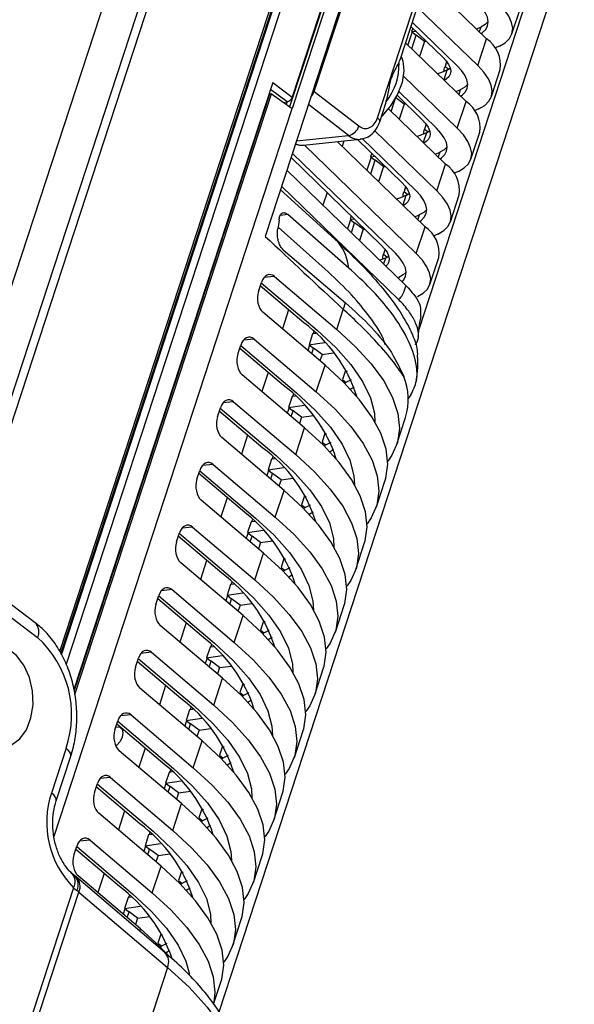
# Model space of a CAD drawing. Header units: millimetres. Extents: x 9 to 583, y 10 to 410.
# Tile 15 of 122: x 125 to 136, y 69 to 88. Entities that reach past the tile are written whole.
import ezdxf

# ---------------------------------------------------------------- set-up
doc = ezdxf.new("R2010")
doc.units = ezdxf.units.MM

msp = doc.modelspace()

# ---------------------------------------------------------------- linework, layer by layer
at = {"color": 8, "linetype": 'Continuous', "lineweight": 25}
for p, q in [((139.4926, 124.2416), (124.0996, 77.1981)), ((126.0394, 75.7781), (132.6695, 96.0409)), ((126.076, 75.7153), (132.6905, 95.9304)), ((132.7473, 95.6503), (126.1639, 75.5301)), ((132.2503, 86.2131), (134.3161, 92.5263)), ((133.0621, 82.0831), (136.0884, 91.3318)), ((134.2697, 87.9887), (134.2398, 87.8971)), ((133.5701, 87.22), (133.6424, 87.1654)), ((133.6066, 87.1466), (133.5449, 86.958)), ((130.4827, 86.5242), (130.1579, 86.7696)), ((133.869, 86.7642), (133.8391, 86.6726)), ((131.6841, 85.8672), (130.9004, 86.4728)), ((130.6678, 85.7619), (131.6841, 85.8672)), ((133.2059, 85.9221), (133.1442, 85.7335)), ((133.1695, 85.9955), (133.2418, 85.9409)), ((133.4684, 85.5397), (133.4384, 85.4482)), ((132.7688, 84.771), (132.8411, 84.7164)), ((132.8053, 84.6976), (132.7435, 84.509)), ((130.4979, 84.3211), (130.3509, 84.3059)), ((133.0677, 84.3152), (133.0378, 84.2237)), ((132.4046, 83.4732), (132.3675, 83.3597)), ((132.3682, 83.5465), (132.4405, 83.4919)), ((130.2386, 83.1113), (130.0321, 83.0899)), ((132.6671, 83.0907), (132.6617, 83.0744)), ((129.838, 81.8868), (129.6314, 81.8654)), ((131.656, 81.2484), (131.6241, 81.2725)), ((131.5668, 81.0975), (131.6407, 81.0418)), ((129.4373, 80.6623), (129.2308, 80.6409)), ((131.2553, 80.0239), (131.2234, 80.048)), ((131.1662, 79.8731), (131.24, 79.8173)), ((129.0366, 79.4378), (128.8301, 79.4164)), ((130.8546, 78.7994), (130.8228, 78.8235)), ((130.7655, 78.6486), (130.8394, 78.5928)), ((128.636, 78.2133), (128.4294, 78.1919)), ((130.454, 77.5749), (130.4221, 77.599)), ((130.3649, 77.4241), (130.4387, 77.3683)), ((128.2353, 76.9889), (128.0288, 76.9675)), ((130.0533, 76.3504), (130.0214, 76.3745)), ((129.9642, 76.1996), (130.038, 76.1438)), ((127.8347, 75.7644), (127.6281, 75.743)), ((129.6527, 75.126), (129.6208, 75.15)), ((129.5635, 74.9751), (129.6374, 74.9193)), ((127.434, 74.5399), (127.2275, 74.5185)), ((129.1629, 73.7506), (129.2367, 73.6948)), ((129.252, 73.9015), (129.2201, 73.9255)), ((127.0333, 73.3154), (126.8268, 73.294)), ((128.8513, 72.677), (128.8195, 72.7011)), ((128.7622, 72.5261), (128.8361, 72.4704)), ((126.6327, 72.0909), (126.4261, 72.0695)), ((128.4507, 71.4525), (128.4188, 71.4766)), ((128.3616, 71.3016), (128.4354, 71.2459)), ((127.6049, 70.3138), (127.6194, 70.3581)), ((128.05, 70.228), (128.0181, 70.2521)), ((127.9609, 70.0772), (128.0347, 70.0214))]:
    msp.add_line(p, q, dxfattribs=at)
at = {"color": 7, "linetype": 'Continuous', "lineweight": 25}
for p, q in [((138.2056, 123.0011), (123.9192, 79.3393)), ((138.779, 122.5867), (124.4926, 78.9249)), ((126.0623, 75.7387), (132.6827, 95.9717)), ((133.1444, 94.4169), (130.5317, 86.432)), ((133.1388, 94.4296), (130.5832, 86.6192)), ((133.1806, 94.3342), (130.5831, 86.3957)), ((133.3497, 93.9584), (130.0571, 83.8954)), ((131.0147, 86.7295), (133.3686, 93.9233)), ((132.6917, 87.3512), (134.3676, 92.4731)), ((129.1568, 68.7331), (136.514, 91.2179)), ((134.3824, 87.7588), (133.2002, 88.9053)), ((133.0284, 88.3805), (134.2107, 87.234)), ((134.8772, 87.8562), (135.0489, 88.381)), ((133.5265, 87.4003), (132.9049, 88.003)), ((132.9312, 88.0833), (133.802, 87.2389)), ((134.1839, 87.9513), (134.2697, 87.9887)), ((132.9253, 87.8936), (132.8421, 87.6395)), ((132.9397, 87.9694), (132.9169, 87.8999)), ((132.9169, 87.8999), (133.0005, 87.9104)), ((132.9169, 87.8999), (133.0063, 87.8324)), ((132.9188, 87.5651), (133.0063, 87.8324)), ((133.1706, 87.7082), (133.0063, 87.8324)), ((133.9818, 86.5343), (132.7995, 87.6808)), ((133.1706, 87.7082), (133.0744, 87.4142)), ((133.1706, 87.7082), (133.2048, 87.7123)), ((134.2107, 87.234), (134.3824, 87.7588)), ((133.6018, 87.3166), (133.5701, 87.22)), ((132.7569, 87.0308), (133.81, 86.0095)), ((134.4766, 86.6318), (134.6483, 87.1565)), ((130.2027, 86.9066), (126.3184, 75.0355)), ((130.2027, 86.9066), (130.5832, 86.6192)), ((130.137, 86.6763), (126.3225, 75.0185)), ((126.3381, 74.9393), (130.18, 86.6808)), ((130.137, 86.6763), (130.1293, 86.6822)), ((130.18, 86.6808), (130.137, 86.6763)), ((130.18, 86.6808), (130.5831, 86.3957)), ((131.0147, 86.7295), (131.8872, 86.0554)), ((133.1258, 86.1758), (132.6321, 86.6546)), ((132.6665, 86.7271), (133.4013, 86.0145)), ((133.7832, 86.7268), (133.869, 86.7642)), ((130.4117, 86.5169), (130.4827, 86.5242)), ((130.4827, 86.5242), (130.4674, 86.4775)), ((132.2946, 86.1377), (132.4135, 86.501)), ((132.5181, 86.3406), (132.6031, 86.6001)), ((132.77, 86.4837), (132.6069, 86.6069)), ((132.77, 86.4837), (132.6738, 86.1897)), ((132.77, 86.4837), (132.8041, 86.4878)), ((133.81, 86.0095), (133.9818, 86.5343)), ((125.9286, 72.1707), (130.5831, 86.3957)), ((133.5811, 85.3098), (132.4643, 86.3928)), ((133.2011, 86.0921), (133.1695, 85.9955)), ((132.1954, 85.9623), (133.4094, 84.785)), ((134.0759, 85.4073), (134.2476, 85.9321)), ((130.8063, 85.68), (131.915, 85.7949)), ((130.8215, 85.6816), (133.0087, 83.5605)), ((133.1804, 84.0853), (131.4655, 85.7483)), ((131.595, 85.7617), (131.5605, 85.6563)), ((132.7252, 84.9513), (131.861, 85.7893)), ((131.9503, 85.8085), (133.0006, 84.79)), ((130.5876, 85.5169), (132.6, 83.5655)), ((132.1383, 85.5204), (132.1156, 85.4509)), ((133.3826, 85.5023), (133.4684, 85.5397)), ((132.3245, 83.7269), (130.5614, 85.4366)), ((132.1239, 85.4446), (132.0408, 85.1905)), ((132.1156, 85.4509), (132.1992, 85.4614)), ((132.1156, 85.4509), (132.2049, 85.3834)), ((132.1175, 85.1161), (132.2049, 85.3834)), ((132.3693, 85.2592), (132.2049, 85.3834)), ((133.4094, 84.785), (133.5811, 85.3098)), ((132.8097, 82.9309), (130.4805, 85.1895)), ((132.3693, 85.2592), (132.2731, 84.9652)), ((132.3693, 85.2592), (132.4035, 85.2633)), ((130.3508, 84.8129), (131.4899, 83.7742)), ((130.3776, 84.8749), (132.6542, 82.6672)), ((131.2653, 84.754), (131.1844, 84.507)), ((132.8004, 84.8676), (132.7688, 84.771)), ((133.6752, 84.1828), (133.847, 84.7076)), ((130.3264, 84.2133), (130.3025, 84.0418)), ((131.6896, 83.2769), (130.4979, 84.3211)), ((131.7233, 84.2201), (131.6647, 84.0412)), ((131.7377, 84.2959), (131.7149, 84.2264)), ((131.7149, 84.2264), (131.7985, 84.2369)), ((131.7149, 84.2264), (131.8043, 84.1589)), ((131.7414, 83.9668), (131.8043, 84.1589)), ((131.9686, 84.0347), (131.8043, 84.1589)), ((132.9819, 84.2779), (133.0677, 84.3152)), ((131.227, 83.2575), (130.3073, 84.0759)), ((131.9686, 84.0347), (131.897, 83.8159)), ((131.9686, 84.0347), (132.0028, 84.0388)), ((133.0087, 83.5605), (133.1804, 84.0853)), ((130.4096, 83.636), (131.6248, 82.5999)), ((132.3998, 83.6431), (132.3682, 83.5465)), ((133.2746, 82.9583), (133.4463, 83.4831)), ((129.9241, 82.8196), (129.9814, 82.9946)), ((129.9792, 82.988), (131.0688, 82.062)), ((130.2386, 83.1113), (131.4542, 82.0782)), ((130.812, 82.2065), (129.9603, 82.9303)), ((131.2253, 81.3785), (130.0097, 82.4116)), ((130.5144, 82.4594), (130.3924, 82.0864)), ((131.4542, 82.0782), (131.5823, 82.4694)), ((131.0075, 82.0325), (130.9931, 81.9886)), ((129.838, 81.8868), (131.0536, 80.8537)), ((130.9823, 81.9873), (130.9136, 81.7774)), ((131.0469, 81.9953), (130.9823, 81.9873)), ((129.5235, 81.5952), (129.5807, 81.7701)), ((130.4114, 80.982), (129.5597, 81.7058)), ((129.5786, 81.7635), (130.6682, 80.8375)), ((130.922, 81.7711), (130.8874, 81.6656)), ((130.9136, 81.7774), (131.003, 81.7099)), ((130.9665, 81.5984), (131.003, 81.7099)), ((131.1673, 81.5858), (131.003, 81.7099)), ((131.1673, 81.5858), (131.1269, 81.4621)), ((131.0536, 80.8537), (131.2253, 81.3785)), ((131.6241, 81.2725), (131.5668, 81.0975)), ((130.8246, 80.154), (129.609, 81.1871)), ((130.1138, 81.2349), (129.9917, 80.8619)), ((131.7184, 80.9105), (131.7924, 80.9574)), ((130.5816, 80.7628), (130.513, 80.5529)), ((130.6462, 80.7708), (130.5816, 80.7628)), ((130.6068, 80.808), (130.5925, 80.7641)), ((132.9024, 80.7973), (132.8509, 80.7272)), ((129.1228, 80.3707), (129.18, 80.5456)), ((130.0107, 79.7575), (129.159, 80.4813)), ((129.1779, 80.539), (130.2675, 79.613)), ((129.4373, 80.6623), (130.6529, 79.6292)), ((130.5213, 80.5466), (130.4868, 80.4411)), ((130.513, 80.5529), (130.6023, 80.4854)), ((130.5658, 80.374), (130.6023, 80.4854)), ((130.7667, 80.3613), (130.6023, 80.4854)), ((130.7667, 80.3613), (130.7262, 80.2377)), ((130.7667, 80.3613), (130.9981, 80.3934)), ((132.6293, 79.8315), (132.801, 80.3562)), ((130.6529, 79.6292), (130.8246, 80.154)), ((130.424, 78.9295), (129.2084, 79.9626)), ((129.7131, 80.0104), (129.5911, 79.6374)), ((131.2234, 80.048), (131.1662, 79.8731)), ((131.3177, 79.686), (131.3918, 79.7329)), ((130.181, 79.5383), (130.1123, 79.3284)), ((130.2455, 79.5463), (130.181, 79.5383)), ((130.2062, 79.5835), (130.1918, 79.5396)), ((128.7221, 79.1462), (128.7794, 79.3211)), ((129.0366, 79.4378), (130.2523, 78.4047)), ((130.1206, 79.3221), (130.0861, 79.2166)), ((130.1123, 79.3284), (130.4171, 79.374)), ((130.1123, 79.3284), (130.2016, 79.2609)), ((129.61, 78.533), (128.7583, 79.2568)), ((128.7772, 79.3145), (129.8669, 78.3885)), ((130.1652, 79.1495), (130.2016, 79.2609)), ((130.366, 79.1368), (130.2016, 79.2609)), ((130.366, 79.1368), (130.3256, 79.0132)), ((130.366, 79.1368), (130.5974, 79.1689)), ((132.2286, 78.607), (132.4003, 79.1318)), ((129.3124, 78.7859), (129.1904, 78.4129)), ((130.2523, 78.4047), (130.424, 78.9295)), ((130.8228, 78.8235), (130.7655, 78.6486)), ((130.0233, 77.705), (128.8077, 78.7381)), ((129.8055, 78.359), (129.7911, 78.3151)), ((130.9171, 78.4615), (130.9911, 78.5084)), ((128.636, 78.2133), (129.8516, 77.1802)), ((129.7803, 78.3139), (129.7116, 78.1039)), ((129.8449, 78.3218), (129.7803, 78.3139)), ((128.3215, 77.9217), (128.3787, 78.0966)), ((129.2094, 77.3085), (128.3577, 78.0323)), ((128.3766, 78.0901), (129.4662, 77.164)), ((129.72, 78.0976), (129.6855, 77.9922)), ((129.7116, 78.1039), (130.0164, 78.1495)), ((129.7116, 78.1039), (129.801, 78.0365)), ((129.7645, 77.925), (129.801, 78.0365)), ((129.9653, 77.9123), (129.801, 78.0365)), ((129.9653, 77.9123), (129.9249, 77.7887)), ((129.9653, 77.9123), (130.1968, 77.9444)), ((131.828, 77.3825), (131.9997, 77.9073)), ((129.8516, 77.1802), (130.0233, 77.705)), ((130.4221, 77.599), (130.3649, 77.4241)), ((129.6227, 76.4805), (128.407, 77.5136)), ((128.9118, 77.5614), (128.7897, 77.1884)), ((130.5164, 77.237), (130.5904, 77.2839)), ((129.3797, 77.0894), (129.311, 76.8795)), ((129.4442, 77.0974), (129.3797, 77.0894)), ((129.4048, 77.1345), (129.3905, 77.0907)), ((125.5616, 76.3421), (124.7879, 76.9265)), ((127.9208, 76.6972), (127.9781, 76.8721)), ((127.9759, 76.8656), (129.0655, 75.9395)), ((128.2353, 76.9889), (129.4509, 75.9558)), ((129.3193, 76.8732), (129.2848, 76.7677)), ((129.311, 76.8795), (129.6157, 76.925)), ((129.311, 76.8795), (129.4003, 76.812)), ((124.8341, 76.6371), (125.6078, 76.0527)), ((128.8087, 76.084), (127.957, 76.8078)), ((129.3638, 76.7005), (129.4003, 76.812)), ((129.5647, 76.6878), (129.4003, 76.812)), ((129.5647, 76.6878), (129.5242, 76.5642)), ((129.5647, 76.6878), (129.7961, 76.7199)), ((131.4273, 76.158), (131.599, 76.6828)), ((129.4509, 75.9558), (129.6227, 76.4805)), ((129.222, 75.2561), (128.0064, 76.2892)), ((128.5111, 76.3369), (128.3891, 75.9639)), ((130.0214, 76.3745), (129.9642, 76.1996)), ((130.1158, 76.0125), (130.1898, 76.0594)), ((128.979, 75.8649), (128.9103, 75.655)), ((129.0436, 75.8729), (128.979, 75.8649)), ((129.0042, 75.9101), (128.9898, 75.8662)), ((127.8347, 75.7644), (129.0503, 74.7313)), ((128.9103, 75.655), (129.2151, 75.7006)), ((127.5202, 75.4727), (127.5774, 75.6476)), ((128.4081, 74.8595), (127.5564, 75.5833)), ((127.5753, 75.6411), (128.6649, 74.7151)), ((128.9187, 75.6487), (128.8841, 75.5432)), ((128.9103, 75.655), (128.9997, 75.5875)), ((128.9632, 75.476), (128.9997, 75.5875)), ((129.164, 75.4633), (128.9997, 75.5875)), ((129.164, 75.4633), (129.3955, 75.4954)), ((129.164, 75.4633), (129.1236, 75.3397)), ((131.0266, 74.9335), (131.1984, 75.4583)), ((128.1105, 75.1124), (127.9884, 74.7394)), ((129.0503, 74.7313), (129.222, 75.2561)), ((129.6208, 75.15), (129.5635, 74.9751)), ((128.8213, 74.0316), (127.6057, 75.0647)), ((129.7151, 74.788), (129.7891, 74.8349)), ((127.434, 74.5399), (128.6496, 73.5068)), ((128.5783, 74.6404), (128.5097, 74.4305)), ((128.6429, 74.6484), (128.5783, 74.6404)), ((128.6035, 74.6856), (128.5892, 74.6417)), ((127.1195, 74.2482), (127.1767, 74.4232)), ((128.0074, 73.635), (127.1557, 74.3589)), ((127.1746, 74.4166), (128.2642, 73.4906)), ((128.518, 74.4242), (128.4835, 74.3187)), ((128.5097, 74.4305), (128.8144, 74.4761)), ((128.5097, 74.4305), (128.599, 74.363)), ((128.5625, 74.2515), (128.599, 74.363)), ((128.7634, 74.2388), (128.599, 74.363)), ((128.7634, 74.2388), (128.7229, 74.1152)), ((128.7634, 74.2388), (128.9948, 74.2709)), ((130.626, 73.709), (130.7977, 74.2338)), ((128.6496, 73.5068), (128.8213, 74.0316)), ((126.1646, 73.8868), (125.8784, 73.0122)), ((128.4207, 72.8071), (127.205, 73.8402)), ((127.7098, 73.888), (127.5878, 73.5149)), ((129.2201, 73.9255), (129.1629, 73.7506)), ((125.9712, 72.858), (126.2574, 73.7327)), ((129.3144, 73.5635), (129.3885, 73.6104)), ((128.1777, 73.4159), (128.109, 73.206)), ((128.2422, 73.4239), (128.1777, 73.4159)), ((128.2029, 73.4611), (128.1885, 73.4172)), ((126.7188, 73.0237), (126.7761, 73.1987)), ((126.7739, 73.1921), (127.8636, 72.2661)), ((127.0333, 73.3154), (128.249, 72.2823)), ((128.1173, 73.1997), (128.0828, 73.0942)), ((128.109, 73.206), (128.4138, 73.2516)), ((128.109, 73.206), (128.1983, 73.1385)), ((127.6067, 72.4105), (126.755, 73.1344)), ((128.1619, 73.027), (128.1983, 73.1385)), ((128.3627, 73.0144), (128.1983, 73.1385)), ((128.3627, 73.0144), (128.3222, 72.8907)), ((128.3627, 73.0144), (128.5941, 73.0464)), ((130.2253, 72.4845), (130.397, 73.0093)), ((128.249, 72.2823), (128.4207, 72.8071)), ((128.02, 71.5826), (126.8044, 72.6157)), ((127.3091, 72.6635), (127.1871, 72.2905)), ((128.8195, 72.7011), (128.7622, 72.5261)), ((127.8416, 72.1994), (127.777, 72.1914)), ((127.8022, 72.2366), (127.7878, 72.1927)), ((128.9138, 72.339), (128.9878, 72.386)), ((126.6327, 72.0909), (127.8483, 71.0578)), ((127.777, 72.1914), (127.7083, 71.9815)), ((127.7083, 71.9815), (128.0131, 72.0271)), ((126.3182, 71.7993), (126.3754, 71.9742)), ((127.2061, 71.1861), (126.3544, 71.9099)), ((126.3733, 71.9676), (127.4629, 71.0416)), ((127.7167, 71.9752), (127.6822, 71.8697)), ((127.7083, 71.9815), (127.7977, 71.914)), ((127.7612, 71.8025), (127.7977, 71.914)), ((127.962, 71.7899), (127.7977, 71.914)), ((127.962, 71.7899), (128.1935, 71.822)), ((127.962, 71.7899), (127.9216, 71.6662)), ((129.8247, 71.26), (129.9964, 71.7848)), ((126.9085, 71.439), (126.7864, 71.066)), ((127.8483, 71.0578), (128.02, 71.5826)), ((128.4188, 71.4766), (128.3616, 71.3016)), ((126.366, 71.3667), (126.3287, 71.3976)), ((128.0972, 69.8954), (126.366, 71.3667)), ((127.6194, 70.3581), (126.4037, 71.3912)), ((126.311, 71.1613), (125.2799, 68.0102)), ((125.385, 67.9261), (126.4153, 71.0748)), ((126.311, 71.1613), (126.3773, 71.1064)), ((126.4153, 71.0748), (128.1465, 69.6035)), ((128.5131, 71.1146), (128.5871, 71.1615)), ((127.3764, 70.9669), (127.3077, 70.757)), ((127.4409, 70.9749), (127.3764, 70.9669)), ((127.4015, 71.0121), (127.3872, 70.9682)), ((127.316, 70.7507), (127.2815, 70.6452)), ((127.3077, 70.757), (127.6124, 70.8026)), ((127.3077, 70.757), (127.397, 70.6895)), ((127.3605, 70.5781), (127.397, 70.6895)), ((127.5614, 70.5654), (127.397, 70.6895)), ((127.5614, 70.5654), (127.5209, 70.4418)), ((127.5614, 70.5654), (127.7928, 70.5975)), ((129.424, 70.0356), (129.5957, 70.5603)), ((128.0181, 70.2521), (127.9609, 70.0772)), ((128.1125, 69.8901), (128.1865, 69.937)), ((128.1465, 69.6035), (127.1162, 66.4549)), ((129.0474, 68.8847), (129.1951, 69.3359))]:
    msp.add_line(p, q, dxfattribs=at)
at = {"color": 7, "linetype": 'Continuous', "lineweight": 25, "flags": 128}
for points in [[(134.2758, 87.8622), (134.304, 87.8816), (134.3659, 87.9428), (134.4026, 88.0136), (134.4136, 88.0929), (134.3985, 88.1791), (134.3578, 88.2707), (134.2921, 88.366), (134.2026, 88.4634)], [(134.6321, 87.6156), (134.7466, 87.6827), (134.8291, 87.7643), (134.878, 87.8588), (134.8926, 87.9644), (134.8726, 88.0793), (134.8183, 88.2015), (134.7307, 88.3286), (134.6114, 88.4585)], [(134.4135, 88.0951), (134.3556, 88.039), (134.2697, 87.9887)], [(134.6321, 87.6156), (134.5842, 87.5942), (134.5417, 87.5762)], [(132.713, 87.4163), (132.746, 87.3276), (132.7663, 87.1305), (132.7307, 86.9071), (132.6419, 86.6741), (132.5064, 86.4486), (132.3343, 86.2475), (132.3287, 86.242)], [(133.5265, 87.4003), (133.5921, 87.3289), (133.6403, 87.259), (133.6702, 87.1918), (133.6812, 87.1286), (133.6731, 87.0705), (133.6462, 87.0185), (133.6009, 86.9737), (133.5571, 86.9461)], [(133.8752, 86.6377), (133.9034, 86.6571), (133.9652, 86.7183), (134.002, 86.7891), (134.0129, 86.8684), (133.9979, 86.9546), (133.9572, 87.0462), (133.8915, 87.1415), (133.802, 87.2389)], [(134.2315, 86.3911), (134.3459, 86.4583), (134.4284, 86.5398), (134.4774, 86.6343), (134.492, 86.7399), (134.4719, 86.8549), (134.4176, 86.977), (134.33, 87.1042), (134.2107, 87.234)], [(133.6066, 87.1466), (133.5005, 87.1012), (133.4263, 87.073)], [(133.6066, 87.1466), (133.6695, 87.1836), (133.6721, 87.1855)], [(134.0128, 86.8706), (133.9549, 86.8146), (133.869, 86.7642)], [(134.2315, 86.3911), (134.1836, 86.3697), (134.1411, 86.3517)], [(133.1258, 86.1758), (133.1914, 86.1044), (133.2396, 86.0345), (133.2695, 85.9673), (133.2805, 85.9041), (133.2725, 85.846), (133.2456, 85.794), (133.2002, 85.7492), (133.1564, 85.7216)], [(133.2059, 85.9221), (133.0998, 85.8767), (133.0256, 85.8485)], [(133.2059, 85.9221), (133.2689, 85.9591), (133.2714, 85.961)], [(133.4745, 85.4132), (133.5027, 85.4326), (133.5646, 85.4938), (133.6013, 85.5646), (133.6123, 85.6439), (133.5972, 85.7301), (133.5565, 85.8217), (133.4908, 85.9171), (133.4013, 86.0145)], [(133.8308, 85.1666), (133.9453, 85.2338), (134.0277, 85.3153), (134.0767, 85.4098), (134.0913, 85.5154), (134.0713, 85.6304), (134.017, 85.7525), (133.9294, 85.8797), (133.81, 86.0095)], [(133.6122, 85.6461), (133.5542, 85.5901), (133.4684, 85.5397)], [(133.8308, 85.1666), (133.7829, 85.1452), (133.7404, 85.1272)], [(132.7252, 84.9513), (132.7908, 84.8799), (132.839, 84.81), (132.8688, 84.7428), (132.8799, 84.6796), (132.8718, 84.6215), (132.8449, 84.5695), (132.7995, 84.5247), (132.7558, 84.4972)], [(132.8053, 84.6976), (132.8682, 84.7346), (132.8707, 84.7365)], [(133.0738, 84.1887), (133.1021, 84.2081), (133.1639, 84.2693), (133.2006, 84.3402), (133.2116, 84.4194), (133.1966, 84.5056), (133.1558, 84.5972), (133.0901, 84.6926), (133.0006, 84.79)], [(133.4301, 83.9421), (133.5446, 84.0093), (133.6271, 84.0908), (133.6761, 84.1853), (133.6907, 84.2909), (133.6706, 84.4059), (133.6163, 84.528), (133.5287, 84.6552), (133.4094, 84.785)], [(132.8053, 84.6976), (132.6991, 84.6522), (132.625, 84.624)], [(133.2115, 84.4217), (133.1536, 84.3656), (133.0677, 84.3152)], [(133.4301, 83.9421), (133.3823, 83.9207), (133.3397, 83.9027)], [(132.3245, 83.7269), (132.3901, 83.6554), (132.4383, 83.5855), (132.4682, 83.5183), (132.4792, 83.4551), (132.4712, 83.397), (132.4442, 83.345), (132.4151, 83.3135)], [(132.7302, 83.0079), (132.7633, 83.0448), (132.8, 83.1157), (132.8109, 83.1949), (132.7959, 83.2811), (132.7552, 83.3727), (132.6895, 83.4681), (132.6, 83.5655)], [(133.0295, 82.7176), (133.1439, 82.7848), (133.2264, 82.8663), (133.2754, 82.9608), (133.29, 83.0665), (133.27, 83.1814), (133.2156, 83.3035), (133.128, 83.4307), (133.0087, 83.5605)], [(132.4046, 83.4732), (132.2985, 83.4277), (132.2977, 83.4274)], [(132.4046, 83.4732), (132.4676, 83.5101), (132.4701, 83.512)], [(132.8109, 83.1972), (132.7529, 83.1411), (132.6671, 83.0907)], [(131.0688, 82.062), (131.4332, 81.7249), (131.7309, 81.3896), (131.9583, 81.0607), (132.1121, 80.7424), (132.1905, 80.439), (132.2007, 80.2622)], [(131.4542, 82.0782), (131.823, 81.7392), (132.1298, 81.4016), (132.3713, 81.0693), (132.5447, 80.7461), (132.648, 80.4357), (132.6799, 80.1417), (132.6403, 79.8674), (132.5294, 79.6159), (132.4502, 79.5028)], [(130.9136, 81.7774), (131.081, 81.7999), (131.2184, 81.823)], [(131.1673, 81.5858), (131.3474, 81.6098), (131.3988, 81.6179)], [(132.4003, 79.1318), (132.4113, 79.1676), (132.451, 79.442), (132.419, 79.736), (132.3157, 80.0464), (132.1424, 80.3696), (131.9009, 80.7019), (131.594, 81.0394), (131.2253, 81.3785)], [(131.7372, 81.0917), (131.6166, 81.0304), (131.6073, 81.026)], [(130.6682, 80.8375), (131.0325, 80.5004), (131.3303, 80.1651), (131.5576, 79.8362), (131.7115, 79.5179), (131.7898, 79.2145), (131.8, 79.0377)], [(131.0536, 80.8537), (131.4223, 80.5147), (131.7291, 80.1771), (131.9706, 79.8448), (132.144, 79.5216), (132.2473, 79.2112), (132.2793, 78.9172), (132.2396, 78.6429), (132.1288, 78.3914), (132.0495, 78.2783)], [(130.513, 80.5529), (130.7754, 80.5909), (130.8177, 80.5985)], [(131.9997, 77.9073), (132.0107, 77.9432), (132.0503, 78.2175), (132.0183, 78.5115), (131.9151, 78.8219), (131.7417, 79.1451), (131.5002, 79.4774), (131.1933, 79.815), (130.8246, 80.154)], [(131.3365, 79.8672), (131.2979, 79.8464), (131.2067, 79.8016)], [(130.2675, 79.613), (130.6318, 79.2759), (130.9296, 78.9406), (131.1569, 78.6117), (131.3108, 78.2934), (131.3891, 77.99), (131.3993, 77.8132)], [(130.6529, 79.6292), (131.0216, 79.2902), (131.3285, 78.9526), (131.57, 78.6203), (131.7434, 78.2971), (131.8466, 77.9867), (131.8786, 77.6927), (131.839, 77.4184), (131.7281, 77.1669), (131.6489, 77.0538)], [(131.599, 76.6828), (131.61, 76.7187), (131.6497, 76.993), (131.6177, 77.287), (131.5144, 77.5974), (131.341, 77.9206), (131.0995, 78.2529), (130.7927, 78.5905), (130.424, 78.9295)], [(130.9358, 78.6427), (130.8972, 78.6219), (130.806, 78.5771)], [(129.8669, 78.3885), (130.2312, 78.0514), (130.529, 77.7162), (130.7563, 77.3872), (130.9101, 77.0689), (130.9885, 76.7656), (130.9987, 76.5887)], [(130.2523, 78.4047), (130.621, 78.0657), (130.9278, 77.7281), (131.1693, 77.3958), (131.3427, 77.0726), (131.446, 76.7622), (131.478, 76.4682), (131.4383, 76.1939), (131.3275, 75.9424), (131.2482, 75.8293)], [(131.1984, 75.4583), (131.2094, 75.4942), (131.249, 75.7685), (131.217, 76.0625), (131.1137, 76.3729), (130.9404, 76.6961), (130.6989, 77.0284), (130.392, 77.366), (130.0233, 77.705)], [(130.5352, 77.4182), (130.4965, 77.3974), (130.4054, 77.3526)], [(129.4662, 77.164), (129.8305, 76.8269), (130.1283, 76.4917), (130.3556, 76.1627), (130.5095, 75.8445), (130.5878, 75.5411), (130.598, 75.3642)], [(129.8516, 77.1802), (130.2203, 76.8412), (130.5272, 76.5036), (130.7687, 76.1713), (130.942, 75.8481), (131.0453, 75.5378), (131.0773, 75.2437), (131.0377, 74.9694), (130.9268, 74.7179), (130.8476, 74.6048)], [(130.7977, 74.2338), (130.8087, 74.2697), (130.8484, 74.544), (130.8164, 74.8381), (130.7131, 75.1484), (130.5397, 75.4716), (130.2982, 75.8039), (129.9914, 76.1415), (129.6227, 76.4805)], [(130.1345, 76.1937), (130.0959, 76.1729), (130.0047, 76.1281)], [(124.5403, 74.023), (124.722, 73.9261), (124.9114, 73.9014), (125.0946, 73.9505), (125.2579, 74.0699), (125.3891, 74.2506), (125.4787, 74.4794), (125.5198, 74.7391), (125.5096, 75.0106), (125.4487, 75.2737), (125.3416, 75.509), (125.1963, 75.6988), (125.0236, 75.8293), (124.8363, 75.8907), (124.6482, 75.8784), (124.4734, 75.7933), (124.3247, 75.6419), (124.2133, 75.4352), (124.1473, 75.1886), (124.1317, 74.9205), (124.1676, 74.6507), (124.2524, 74.3992), (124.3798, 74.1846), (124.5403, 74.023)], [(129.0655, 75.9395), (129.4299, 75.6024), (129.7276, 75.2672), (129.955, 74.9382), (130.1088, 74.62), (130.1872, 74.3166), (130.1974, 74.1398)], [(129.4509, 75.9558), (129.8197, 75.6167), (130.1265, 75.2791), (130.368, 74.9468), (130.5414, 74.6236), (130.6447, 74.3133), (130.6766, 74.0192), (130.637, 73.7449), (130.5261, 73.4934), (130.4469, 73.3803)], [(130.397, 73.0093), (130.408, 73.0452), (130.4477, 73.3195), (130.4157, 73.6136), (130.3124, 73.9239), (130.1391, 74.2471), (129.8976, 74.5794), (129.5907, 74.917), (129.222, 75.2561)], [(129.7339, 74.9692), (129.6952, 74.9484), (129.604, 74.9036)], [(128.6649, 74.7151), (129.0292, 74.3779), (129.327, 74.0427), (129.5543, 73.7138), (129.7082, 73.3955), (129.7865, 73.0921), (129.7967, 72.9153)], [(129.0503, 74.7313), (129.419, 74.3922), (129.7258, 74.0546), (129.9673, 73.7223), (130.1407, 73.3992), (130.244, 73.0888), (130.276, 72.7947), (130.2363, 72.5204), (130.1255, 72.2689), (130.0462, 72.1558)], [(127.1381, 74.3051), (127.1531, 74.3074), (127.2164, 74.2979), (127.2591, 74.2565), (127.2749, 74.1896), (127.2612, 74.1073), (127.2201, 74.0222), (127.158, 73.9473), (127.1387, 73.9303)], [(129.9964, 71.7848), (130.0074, 71.8207), (130.047, 72.095), (130.015, 72.3891), (129.9118, 72.6995), (129.7384, 73.0226), (129.4969, 73.3549), (129.19, 73.6925), (128.8213, 74.0316)], [(129.3332, 73.7447), (129.2946, 73.7239), (129.2034, 73.6791)], [(128.2642, 73.4906), (128.6285, 73.1535), (128.9263, 72.8182), (129.1536, 72.4893), (129.3075, 72.171), (129.3858, 71.8676), (129.396, 71.6908)], [(128.6496, 73.5068), (129.0183, 73.1677), (129.3252, 72.8301), (129.5667, 72.4979), (129.7401, 72.1747), (129.8433, 71.8643), (129.8753, 71.5703), (129.8357, 71.2959), (129.7248, 71.0445), (129.6456, 70.9313)], [(129.5957, 70.5603), (129.6067, 70.5962), (129.6464, 70.8706), (129.6144, 71.1646), (129.5111, 71.475), (129.3377, 71.7981), (129.0962, 72.1304), (128.7894, 72.468), (128.4207, 72.8071)], [(128.9325, 72.5202), (128.8939, 72.4994), (128.8027, 72.4546)], [(127.8636, 72.2661), (128.2279, 71.929), (128.5257, 71.5937), (128.753, 71.2648), (128.9068, 70.9465), (128.9852, 70.6431), (128.9954, 70.4663)], [(128.249, 72.2823), (128.6177, 71.9432), (128.9245, 71.6057), (129.166, 71.2734), (129.3394, 70.9502), (129.4427, 70.6398), (129.4747, 70.3458), (129.435, 70.0714), (129.3242, 69.82), (129.2449, 69.7068)], [(129.1951, 69.3359), (129.2061, 69.3717), (129.2457, 69.6461), (129.2137, 69.9401), (129.1104, 70.2505), (128.9371, 70.5737), (128.6956, 70.9059), (128.3887, 71.2435), (128.02, 71.5826)], [(128.5319, 71.2957), (128.4932, 71.2749), (128.4021, 71.2301)], [(127.4629, 71.0416), (127.8272, 70.7045), (128.125, 70.3692), (128.3523, 70.0403), (128.5062, 69.722), (128.576, 69.4719)], [(127.8483, 71.0578), (128.217, 70.7188), (128.5239, 70.3812), (128.7654, 70.0489), (128.9387, 69.7257), (129.042, 69.4153), (129.074, 69.1213), (129.0513, 68.9152)], [(128.1781, 69.818), (127.9881, 70.0191), (127.6194, 70.3581)], [(128.1312, 70.0713), (128.0926, 70.0505), (128.0014, 70.0057)]]:
    msp.add_lwpolyline(points, dxfattribs=at)
at = {"color": 8, "linetype": 'Continuous', "lineweight": 25, "flags": 128}
for points in [[(132.2946, 86.1377), (132.2956, 86.142), (132.2947, 86.1581), (132.2865, 86.1757), (132.2716, 86.1943), (132.2503, 86.2131)], [(126.2574, 73.7327), (126.2598, 73.7426), (126.2571, 73.7754), (126.2398, 73.8112), (126.2085, 73.8489), (126.1646, 73.8868)], [(125.9715, 72.8588), (125.9736, 72.868), (125.9709, 72.9007), (125.9536, 72.9366), (125.9223, 72.9742), (125.8784, 73.0122)], [(128.1465, 69.6035), (128.5711, 69.2131), (128.9245, 68.8244), (129.2028, 68.4417), (129.4026, 68.0695), (129.5219, 67.7121), (129.5591, 67.3734), (129.5138, 67.0574), (129.5007, 67.0143)]]:
    msp.add_lwpolyline(points, dxfattribs=at)
at = {"color": 7, "linetype": 'Continuous', "lineweight": 25}
for centre, radius, start, end in [((134.039, 87.2474), 0.616, 351.52064, 56.11637), ((131.4859, 87.2589), 1.1872, 322.09923, 1.22548), ((130.4511, 86.6584), 0.1378, 283.2898, 343.46314), ((133.6383, 86.0229), 0.616, 351.52064, 56.11637), ((131.6262, 86.1334), 0.2725, 282.27947, 343.34666), ((133.2377, 84.7984), 0.616, 351.52064, 56.11637), ((132.837, 83.5739), 0.616, 351.52064, 56.11637), ((130.6905, 83.1646), 1.0054, 6.41369, 37.32701), ((129.4871, 83.2252), 2.2273, 340.16498, 343.69671), ((129.0988, 79.884), 2.886, 17.81522, 53.58525), ((131.639, 80.7007), 1.212, 343.48669, 22.04482), ((128.6982, 78.6595), 2.886, 17.81522, 53.58525), ((128.2975, 77.435), 2.886, 17.81522, 53.58525), ((127.8968, 76.2105), 2.886, 17.81522, 53.58525), ((127.4962, 74.986), 2.886, 17.81522, 53.58525), ((124.2298, 74.544), 2.0433, 341.24063, 47.59319), ((127.0955, 73.7615), 2.886, 17.81522, 53.58525), ((126.6949, 72.537), 2.886, 17.81522, 53.58525), ((126.2942, 71.3126), 2.886, 17.81522, 53.58525), ((127.6013, 72.4389), 1.8159, 161.59486, 224.71459), ((125.8935, 70.0881), 2.886, 17.81522, 53.58525), ((124.9847, 69.3911), 2.2094, 49.6484, 50.9293), ((125.4481, 68.8203), 2.9474, 19.3233, 53.38296)]:
    msp.add_arc(centre, radius, start, end, dxfattribs=at)
at = {"color": 8, "linetype": 'Continuous', "lineweight": 25}
for centre, radius, start, end in [((125.3822, 76.1651), 0.252, 333.51495, 44.63226), ((126.1054, 71.2798), 0.2373, 330.02681, 40.0193), ((126.1456, 71.2171), 0.2567, 334.45436, 45.33466), ((126.1778, 71.1848), 0.2617, 335.15459, 44.02996), ((127.909, 69.7135), 0.2617, 335.15556, 44.01947)]:
    msp.add_arc(centre, radius, start, end, dxfattribs=at)
at = {"color": 7, "linetype": 'Continuous', "lineweight": 25}
for centre, major_axis, ratio, start_param, end_param in [((130.8711, 86.7146), (0.1206, 0.1596), 0.6069682, 4.5532785, 5.2273102), ((132.0017, 86.4052), (-0.0362, 0.3984), 0.681109, 2.5776139, 4.1484103), ((130.7417, 86.2765), (-0.0672, 0.5962), 0.6987964, 2.7609894, 3.135374), ((143.2737, 76.6166), (26.0525, -22.324), 0.0992266, 4.2672677, 4.3336322), ((130.1528, 82.8489), (-0.0137, 0.3), 0.6374036, 5.7473146, 7.3181109), ((130.0955, 82.674), (-0.0137, 0.3), 0.6374036, 1.0349256, 2.6057219), ((129.7521, 81.6244), (-0.0137, 0.3), 0.6374036, 5.7473146, 7.3181109), ((129.6949, 81.4495), (-0.0137, 0.3), 0.6374036, 1.0349256, 2.6057219), ((129.3514, 80.3999), (-0.0137, 0.3), 0.6374036, 5.7473146, 7.3181109), ((129.2942, 80.225), (-0.0137, 0.3), 0.6374036, 1.0349256, 2.6057219), ((128.9508, 79.1754), (-0.0137, 0.3), 0.6374036, 5.7473146, 7.3181109), ((128.8935, 79.0005), (-0.0137, 0.3), 0.6374036, 1.0349256, 2.6057219), ((128.5501, 77.951), (-0.0137, 0.3), 0.6374036, 5.7473146, 7.3181109), ((128.4929, 77.776), (-0.0137, 0.3), 0.6374036, 1.0349256, 2.6057219), ((128.1495, 76.7265), (-0.0137, 0.3), 0.6374036, 5.7473146, 7.3181109), ((128.0922, 76.5515), (-0.0137, 0.3), 0.6374036, 1.0349256, 2.6057219), ((127.7488, 75.502), (-0.0137, 0.3), 0.6374036, 5.7473146, 7.3181109), ((127.6916, 75.3271), (-0.0137, 0.3), 0.6374036, 1.0349256, 2.6057219), ((127.3481, 74.2775), (-0.0137, 0.3), 0.6374036, 5.7473146, 7.3181109), ((127.2909, 74.1026), (-0.0137, 0.3), 0.6374036, 1.0349256, 2.6057219), ((126.9475, 73.053), (-0.0137, 0.3), 0.6374036, 5.7473146, 7.3181109), ((126.8902, 72.8781), (-0.0137, 0.3), 0.6374036, 1.0349256, 2.6057219), ((126.5468, 71.8285), (-0.0137, 0.3), 0.6374036, 5.7473146, 7.3181109), ((126.4896, 71.6536), (-0.0137, 0.3), 0.6374036, 1.0349256, 2.6057219)]:
    msp.add_ellipse(centre, major_axis=major_axis, ratio=ratio, start_param=start_param, end_param=end_param, dxfattribs=at)
at = {"color": 8, "linetype": 'Continuous', "lineweight": 25}
msp.add_ellipse((131.8558, 86.392), major_axis=(-0.0567, 0.5973), ratio=0.6846729, start_param=2.5748046, end_param=3.1508342, dxfattribs=at)
at = {"color": 7, "linetype": 'Continuous', "lineweight": 25}
for points, knots in [([(132.4111, 86.5017), (132.4234, 86.5424), (132.4609, 86.6665), (132.4849, 86.8666), (132.5598, 87.1069), (132.6549, 87.2513), (132.6849, 87.3349), (132.6908, 87.3515)], [0, 0, 0, 0, 0.12537075, 0.38255869, 0.58904703, 0.91836345, 1, 1, 1, 1]), ([(133.5544, 87.1309), (133.5545, 87.1427), (133.5546, 87.1696), (133.5646, 87.2019), (133.5701, 87.22)], [0, 0, 0, 0, 0.440146, 1, 1, 1, 1]), ([(131.915, 85.8026), (131.9498, 85.806), (132.0354, 85.8144), (132.1517, 85.896), (132.2441, 86.0084), (132.2793, 86.0985), (132.2946, 86.1377)], [0, 0, 0, 0, 0.1978228, 0.486413, 0.7766929, 1, 1, 1, 1]), ([(133.1537, 85.9064), (133.1538, 85.9183), (133.154, 85.9451), (133.1639, 85.9774), (133.1695, 85.9955)], [0, 0, 0, 0, 0.440146, 1, 1, 1, 1]), ([(130.6479, 85.7012), (130.683, 85.6888), (130.7355, 85.6703), (130.7884, 85.6831), (130.806, 85.6874)], [0, 0, 0, 0, 0.6675156, 1, 1, 1, 1]), ([(132.7531, 84.6819), (132.7531, 84.6938), (132.7533, 84.7206), (132.7633, 84.7529), (132.7688, 84.771)], [0, 0, 0, 0, 0.440146, 1, 1, 1, 1]), ([(130.3264, 84.2133), (130.3308, 84.2416), (130.3397, 84.2981), (130.3717, 84.3488), (130.4157, 84.3667), (130.4612, 84.3509), (130.4898, 84.3277), (130.4979, 84.3211)], [0, 0, 0, 0, 0.2248088, 0.4492464, 0.682382, 0.9098825, 1, 1, 1, 1]), ([(130.4096, 83.636), (130.3913, 83.6553), (130.3546, 83.6938), (130.3166, 83.7825), (130.2958, 83.8811), (130.2925, 83.9718), (130.2996, 84.0214), (130.3025, 84.0418)], [0, 0, 0, 0, 0.2146836, 0.4294165, 0.642705, 0.8528022, 1, 1, 1, 1]), ([(131.4899, 83.7742), (131.6489, 83.6239), (131.9669, 83.3233), (132.3669, 82.8696), (132.7085, 82.4158), (132.9264, 82.0126), (133.0359, 81.7142), (133.029, 81.5757), (133.0268, 81.5301)], [0, 0, 0, 0, 0.1932074, 0.3864064, 0.5862606, 0.7858978, 0.9295943, 1, 1, 1, 1]), ([(132.3524, 83.4574), (132.3525, 83.4693), (132.3526, 83.4961), (132.3626, 83.5284), (132.3682, 83.5465)], [0, 0, 0, 0, 0.440146, 1, 1, 1, 1]), ([(132.4053, 81.7705), (132.393, 81.8092), (132.3322, 82.0002), (132.0823, 82.352), (131.7062, 82.8108), (131.3874, 83.108), (131.227, 83.2575)], [0, 0, 0, 0, 0.0836859, 0.4135263, 0.7049443, 1, 1, 1, 1]), ([(132.9024, 80.7973), (132.9465, 80.8867), (133.0359, 81.0679), (133.0176, 81.4425), (132.8537, 81.9117), (132.5248, 82.4149), (132.1281, 82.8745), (131.8363, 83.1423), (131.6896, 83.2769)], [0, 0, 0, 0, 0.1359732, 0.2755629, 0.4859253, 0.7021864, 0.8502414, 1, 1, 1, 1]), ([(132.6542, 82.6672), (132.6784, 82.6811), (132.7312, 82.7113), (132.779, 82.8379), (132.8089, 82.9287), (132.8097, 82.9309)], [0, 0, 0, 0, 0.4529639, 0.9866104, 1, 1, 1, 1]), ([(132.8097, 82.9309), (132.914, 82.8137), (133.1085, 82.5951), (133.0946, 82.4144), (133.0881, 82.3307)], [0, 0, 0, 0, 0.5363358, 1, 1, 1, 1]), ([(131.6248, 82.5999), (131.8027, 82.4377), (132.1626, 82.1095), (132.5508, 81.6201), (132.6921, 81.3099), (132.7624, 81.1556)], [0, 0, 0, 0, 0.3294121, 0.6665468, 1, 1, 1, 1]), ([(132.993, 81.7784), (133.005, 81.7968), (133.0769, 81.9076), (133.045, 82.1166), (132.9079, 82.3801), (132.774, 82.5477), (132.6778, 82.6437), (132.6542, 82.6672)], [0, 0, 0, 0, 0.0809131, 0.4851428, 0.7066731, 0.9281956, 1, 1, 1, 1]), ([(132.7624, 81.1556), (132.7106, 81.2338), (132.5911, 81.4142), (132.2987, 81.7677), (131.946, 82.1347), (131.6801, 82.3794), (131.5823, 82.4694)], [0, 0, 0, 0, 0.22585107, 0.5216325, 0.82396179, 1, 1, 1, 1]), ([(133.0484, 81.94), (133.0519, 81.9823), (133.0596, 82.0774), (133.0769, 82.2086), (133.099, 82.3093), (133.1033, 82.329)], [0, 0, 0, 0, 0.3917236, 0.8811967, 1, 1, 1, 1]), ([(133.0072, 81.0679), (133.0132, 81.1008), (133.0297, 81.1911), (133.0381, 81.3223), (133.0413, 81.4364), (133.0408, 81.5006), (133.0403, 81.5253), (133.0403, 81.5302)], [0, 0, 0, 0, 0.1577058, 0.4338542, 0.6912968, 0.9389415, 1, 1, 1, 1]), ([(126.2574, 73.7327), (126.2754, 73.7926), (126.3257, 73.9609), (126.3721, 74.2557), (126.3815, 74.612), (126.3427, 74.9696), (126.2575, 75.3171), (126.1275, 75.6445), (125.9546, 75.9403), (125.7633, 76.1755), (125.6214, 76.2926), (125.5616, 76.3421)], [0, 0, 0, 0, 0.0663149, 0.1861567, 0.3060288, 0.4260445, 0.5463775, 0.6671938, 0.7886907, 0.9108331, 1, 1, 1, 1]), ([(126.2855, 71.4339), (126.2652, 71.4527), (126.2034, 71.51), (126.1031, 71.645), (126.0032, 71.8485), (125.9337, 72.0829), (125.9007, 72.3324), (125.9067, 72.5803), (125.9389, 72.7543), (125.9658, 72.8407), (125.9712, 72.858)], [0, 0, 0, 0, 0.0722964, 0.2202544, 0.3684164, 0.5168481, 0.6658852, 0.8149332, 0.9629299, 1, 1, 1, 1]), ([(126.3268, 71.4005), (126.3188, 71.4065), (126.3009, 71.42), (126.2792, 71.4392), (126.2673, 71.4498)], [0, 0, 0, 0, 0.4505117, 1, 1, 1, 1]), ([(129.4952, 67.0184), (129.5058, 67.0447), (129.5546, 67.1661), (129.5805, 67.4021), (129.5715, 67.7173), (129.4986, 68.0427), (129.3674, 68.3776), (129.1745, 68.7221), (128.9209, 69.073), (128.6086, 69.4257), (128.3237, 69.7001), (128.1433, 69.8556), (128.0972, 69.8954)], [0, 0, 0, 0, 0.0297659, 0.1371772, 0.2448498, 0.3552908, 0.4701073, 0.5892541, 0.7113072, 0.8345511, 0.9576979, 1, 1, 1, 1])]:
    msp.add_open_spline(points, degree=3, knots=knots, dxfattribs=at)

doc.saveas('drawing.dxf')
